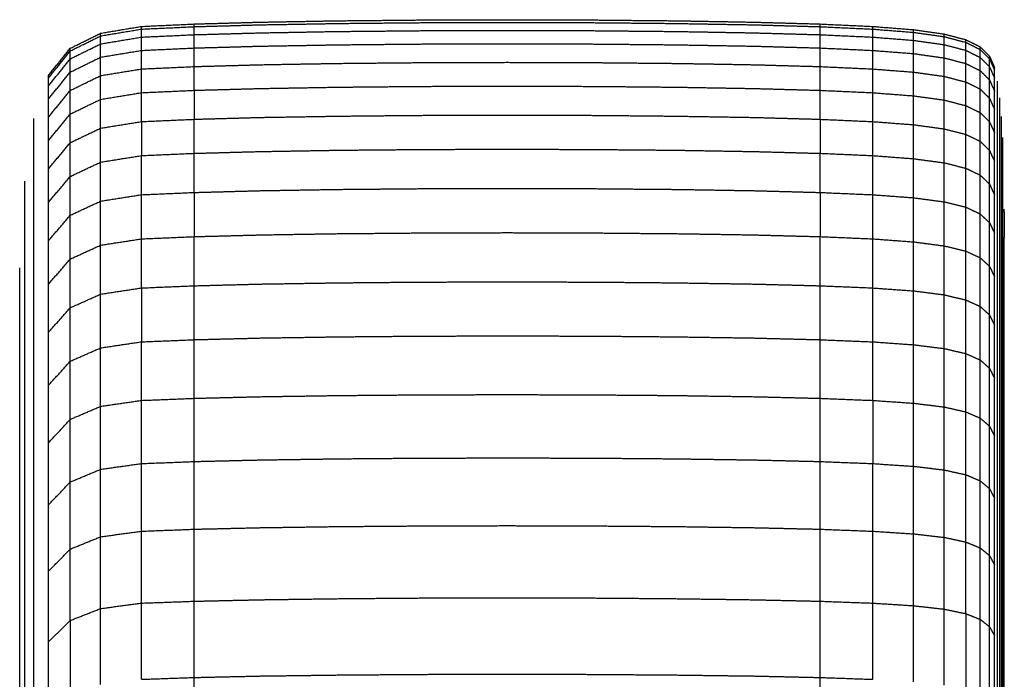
# Model space of a CAD drawing. Header units: millimetres. Extents: x 0 to 20, y 0 to 45.7.
# Tile 77 of 77: x 17.7 to 19.5, y 44.4 to 45.7. Entities that reach past the tile are written whole.
import ezdxf

# ---------------------------------------------------------------- set-up
doc = ezdxf.new("R2010")
doc.units = ezdxf.units.MM
doc.header["$MEASUREMENT"] = 0
doc.layers.add('Make2D$visible$lines', color=7, linetype='Continuous', true_color=0x000000)

msp = doc.modelspace()

# ---------------------------------------------------------------- linework, layer by layer
at = {"layer": 'Make2D$visible$lines'}
for points in [[(17.8967, 45.6435), (17.9465, 45.6458), (17.9963, 45.6481)], [(17.9963, 45.6481), (18.0589, 45.6499), (18.1215, 45.6516)], [(17.9963, 45.643), (17.9963, 45.6455), (17.9963, 45.6481)], [(17.9963, 45.643), (18.0589, 45.6448), (18.1215, 45.6466)], [(18.1215, 45.6516), (18.1938, 45.6529), (18.266, 45.6542)], [(18.1215, 45.6466), (18.1938, 45.6478), (18.266, 45.6491)], [(18.266, 45.6542), (18.3446, 45.6549), (18.4233, 45.6557)], [(18.266, 45.6491), (18.3446, 45.6499), (18.4233, 45.6506)], [(18.4233, 45.6557), (18.5051, 45.656), (18.587, 45.6562)], [(18.4233, 45.6506), (18.5051, 45.6509), (18.587, 45.6511)], [(18.587, 45.6562), (18.6688, 45.656), (18.7507, 45.6557)], [(18.587, 45.6511), (18.6688, 45.6509), (18.7507, 45.6506)], [(18.7507, 45.6557), (18.8293, 45.6549), (18.908, 45.6542)], [(18.7507, 45.6506), (18.8293, 45.6499), (18.908, 45.6491)], [(18.908, 45.6542), (18.9802, 45.6529), (19.0524, 45.6516)], [(18.908, 45.6491), (18.9802, 45.6478), (19.0524, 45.6466)], [(19.0524, 45.6516), (19.115, 45.6499), (19.1777, 45.6481)], [(19.0524, 45.6466), (19.115, 45.6448), (19.1777, 45.643)], [(19.1777, 45.643), (19.1777, 45.6455), (19.1777, 45.6481)], [(19.1777, 45.6481), (19.2274, 45.6458), (19.2772, 45.6435)], [(17.7623, 45.6022), (17.791, 45.6164), (17.8197, 45.6306)], [(17.8197, 45.6306), (17.8582, 45.6371), (17.8967, 45.6435)], [(17.8197, 45.6256), (17.8582, 45.632), (17.8967, 45.6384)], [(17.8197, 45.6256), (17.8197, 45.6281), (17.8197, 45.6306)], [(17.8967, 45.6384), (17.8967, 45.641), (17.8967, 45.6435)], [(17.8967, 45.6384), (17.9465, 45.6407), (17.9963, 45.643)], [(17.8967, 45.6233), (17.8967, 45.6309), (17.8967, 45.6384)], [(17.8967, 45.6233), (17.9465, 45.6256), (17.9963, 45.6279)], [(17.9963, 45.6279), (17.9963, 45.6354), (17.9963, 45.643)], [(17.9963, 45.6279), (18.0589, 45.6296), (18.1215, 45.6314)], [(17.9963, 45.6028), (17.9963, 45.6153), (17.9963, 45.6279)], [(18.1215, 45.6314), (18.1938, 45.6327), (18.266, 45.634)], [(18.266, 45.634), (18.3446, 45.6347), (18.4233, 45.6355)], [(18.4233, 45.6355), (18.5051, 45.6357), (18.587, 45.636)], [(18.587, 45.636), (18.6688, 45.6357), (18.7507, 45.6355)], [(18.7507, 45.6355), (18.8293, 45.6347), (18.908, 45.634)], [(18.908, 45.634), (18.9802, 45.6327), (19.0524, 45.6314)], [(19.0524, 45.6314), (19.115, 45.6296), (19.1777, 45.6279)], [(19.1777, 45.6279), (19.1777, 45.6354), (19.1777, 45.643)], [(19.1777, 45.643), (19.2274, 45.6407), (19.2772, 45.6384)], [(19.1777, 45.6028), (19.1777, 45.6153), (19.1777, 45.6279)], [(19.1777, 45.6279), (19.2274, 45.6256), (19.2772, 45.6233)], [(19.2772, 45.6435), (19.3157, 45.6404), (19.3542, 45.6374)], [(19.2772, 45.6384), (19.2772, 45.641), (19.2772, 45.6435)], [(19.2772, 45.6233), (19.2772, 45.6309), (19.2772, 45.6384)], [(19.2772, 45.6384), (19.3157, 45.6354), (19.3542, 45.6323)], [(19.3542, 45.6374), (19.3829, 45.6333), (19.4117, 45.6292)], [(19.3542, 45.6323), (19.3542, 45.6349), (19.3542, 45.6374)], [(19.3542, 45.6172), (19.3542, 45.6248), (19.3542, 45.6323)], [(19.3542, 45.6323), (19.3829, 45.6283), (19.4117, 45.6242)], [(19.4117, 45.6292), (19.4321, 45.6239), (19.4526, 45.6185)], [(19.4117, 45.6242), (19.4117, 45.6267), (19.4117, 45.6292)], [(17.7623, 45.5972), (17.791, 45.6114), (17.8197, 45.6256)], [(17.7623, 45.5822), (17.791, 45.5964), (17.8197, 45.6105)], [(17.8197, 45.6105), (17.8197, 45.618), (17.8197, 45.6256)], [(17.8197, 45.6105), (17.8582, 45.6169), (17.8967, 45.6233)], [(17.8197, 45.5855), (17.8197, 45.598), (17.8197, 45.6105)], [(17.8967, 45.5982), (17.8967, 45.6108), (17.8967, 45.6233)], [(18.1215, 45.6063), (18.1938, 45.6075), (18.266, 45.6088)], [(18.266, 45.6088), (18.3446, 45.6096), (18.4233, 45.6103)], [(18.4233, 45.6103), (18.5051, 45.6106), (18.587, 45.6108)], [(18.587, 45.6108), (18.6688, 45.6106), (18.7507, 45.6103)], [(18.7507, 45.6103), (18.8293, 45.6096), (18.908, 45.6088)], [(18.908, 45.6088), (18.9802, 45.6075), (19.0524, 45.6063)], [(19.2772, 45.6233), (19.3157, 45.6203), (19.3542, 45.6172)], [(19.2772, 45.5982), (19.2772, 45.6108), (19.2772, 45.6233)], [(19.3542, 45.5922), (19.3542, 45.6047), (19.3542, 45.6172)], [(19.3542, 45.6172), (19.3829, 45.6132), (19.4117, 45.6091)], [(19.4117, 45.6242), (19.4321, 45.6188), (19.4526, 45.6135)], [(19.4117, 45.6091), (19.4117, 45.6167), (19.4117, 45.6242)], [(19.4117, 45.6091), (19.4321, 45.6038), (19.4526, 45.5985)], [(19.4117, 45.5841), (19.4117, 45.5966), (19.4117, 45.6091)], [(19.4526, 45.6185), (19.4664, 45.6117), (19.4801, 45.6048)], [(19.4526, 45.6135), (19.4526, 45.616), (19.4526, 45.6185)], [(19.4526, 45.6135), (19.4664, 45.6066), (19.4801, 45.5997)], [(19.4526, 45.5985), (19.4526, 45.606), (19.4526, 45.6135)], [(17.7213, 45.551), (17.7418, 45.5766), (17.7623, 45.6022)], [(17.7213, 45.546), (17.7418, 45.5716), (17.7623, 45.5972)], [(17.7623, 45.5972), (17.7623, 45.5997), (17.7623, 45.6022)], [(17.7623, 45.5822), (17.7623, 45.5897), (17.7623, 45.5972)], [(17.8197, 45.5855), (17.8582, 45.5918), (17.8967, 45.5982)], [(17.8967, 45.5982), (17.9465, 45.6005), (17.9963, 45.6028)], [(17.8967, 45.5632), (17.8967, 45.5807), (17.8967, 45.5982)], [(17.9963, 45.6028), (18.0589, 45.6045), (18.1215, 45.6063)], [(17.9963, 45.5677), (17.9963, 45.5852), (17.9963, 45.6028)], [(19.0524, 45.6063), (19.115, 45.6045), (19.1777, 45.6028)], [(19.1777, 45.5677), (19.1777, 45.5852), (19.1777, 45.6028)], [(19.1777, 45.6028), (19.2274, 45.6005), (19.2772, 45.5982)], [(19.2772, 45.5632), (19.2772, 45.5807), (19.2772, 45.5982)], [(19.2772, 45.5982), (19.3157, 45.5952), (19.3542, 45.5922)], [(19.3542, 45.5572), (19.3542, 45.5747), (19.3542, 45.5922)], [(19.3542, 45.5922), (19.3829, 45.5881), (19.4117, 45.5841)], [(19.4526, 45.5985), (19.4664, 45.5916), (19.4801, 45.5847)], [(19.4526, 45.5735), (19.4526, 45.586), (19.4526, 45.5985)], [(19.4801, 45.6048), (19.4887, 45.5961), (19.4973, 45.5874)], [(19.4801, 45.5997), (19.4801, 45.6023), (19.4801, 45.6048)], [(19.4801, 45.5847), (19.4801, 45.5922), (19.4801, 45.5997)], [(19.4801, 45.5997), (19.4887, 45.5911), (19.4973, 45.5824)], [(17.7213, 45.5312), (17.7418, 45.5567), (17.7623, 45.5822)], [(17.7623, 45.5573), (17.791, 45.5714), (17.8197, 45.5855)], [(17.7623, 45.5573), (17.7623, 45.5698), (17.7623, 45.5822)], [(17.8197, 45.5506), (17.8197, 45.568), (17.8197, 45.5855)], [(18.1215, 45.5712), (18.1938, 45.5725), (18.266, 45.5737)], [(18.266, 45.5737), (18.3446, 45.5745), (18.4233, 45.5752)], [(18.4233, 45.5752), (18.5051, 45.5755), (18.587, 45.5757)], [(18.587, 45.5757), (18.6688, 45.5755), (18.7507, 45.5752)], [(18.7507, 45.5752), (18.8293, 45.5745), (18.908, 45.5737)], [(18.908, 45.5737), (18.9802, 45.5725), (19.0524, 45.5712)], [(19.4117, 45.5841), (19.4321, 45.5788), (19.4526, 45.5735)], [(19.4117, 45.5492), (19.4117, 45.5666), (19.4117, 45.5841)], [(19.4526, 45.5735), (19.4664, 45.5666), (19.4801, 45.5598)], [(19.4526, 45.5386), (19.4526, 45.5561), (19.4526, 45.5735)], [(19.4801, 45.5847), (19.4887, 45.5761), (19.4973, 45.5674)], [(19.4801, 45.5598), (19.4801, 45.5723), (19.4801, 45.5847)], [(19.4973, 45.5874), (19.5022, 45.5767), (19.5071, 45.566)], [(19.4973, 45.5824), (19.4973, 45.5849), (19.4973, 45.5874)], [(19.4973, 45.5824), (19.5022, 45.5717), (19.5071, 45.561)], [(19.4973, 45.5674), (19.4973, 45.5749), (19.4973, 45.5824)], [(17.7213, 45.5065), (17.7418, 45.5319), (17.7623, 45.5573)], [(17.7623, 45.5226), (17.7623, 45.5399), (17.7623, 45.5573)], [(17.8197, 45.5506), (17.8582, 45.5569), (17.8967, 45.5632)], [(17.8967, 45.5632), (17.9465, 45.5655), (17.9963, 45.5677)], [(17.8967, 45.5184), (17.8967, 45.5408), (17.8967, 45.5632)], [(17.9963, 45.5677), (18.0589, 45.5695), (18.1215, 45.5712)], [(17.9963, 45.5229), (17.9963, 45.5453), (17.9963, 45.5677)], [(19.0524, 45.5712), (19.115, 45.5695), (19.1777, 45.5677)], [(19.1777, 45.5229), (19.1777, 45.5453), (19.1777, 45.5677)], [(19.1777, 45.5677), (19.2274, 45.5655), (19.2772, 45.5632)], [(19.2772, 45.5632), (19.3157, 45.5602), (19.3542, 45.5572)], [(19.2772, 45.5184), (19.2772, 45.5408), (19.2772, 45.5632)], [(19.3542, 45.5572), (19.3829, 45.5532), (19.4117, 45.5492)], [(19.3542, 45.5124), (19.3542, 45.5348), (19.3542, 45.5572)], [(19.4801, 45.5251), (19.4801, 45.5424), (19.4801, 45.5598)], [(19.4801, 45.5598), (19.4887, 45.5512), (19.4973, 45.5426)], [(19.4973, 45.5674), (19.5022, 45.5568), (19.5071, 45.5461)], [(19.4973, 45.5426), (19.4973, 45.555), (19.4973, 45.5674)], [(19.5071, 45.561), (19.5071, 45.5635), (19.5071, 45.566)], [(19.5071, 45.5461), (19.5071, 45.5535), (19.5071, 45.561)], [(17.7213, 45.546), (17.7213, 45.5485), (17.7213, 45.551)], [(17.7213, 45.5312), (17.7213, 45.5386), (17.7213, 45.546)], [(17.7623, 45.5226), (17.791, 45.5366), (17.8197, 45.5506)], [(17.8197, 45.5058), (17.8197, 45.5282), (17.8197, 45.5506)], [(19.4117, 45.5492), (19.4321, 45.5439), (19.4526, 45.5386)], [(19.4117, 45.5045), (19.4117, 45.5268), (19.4117, 45.5492)], [(19.4526, 45.5386), (19.4664, 45.5319), (19.4801, 45.5251)], [(19.4526, 45.494), (19.4526, 45.5163), (19.4526, 45.5386)], [(19.4973, 45.508), (19.4973, 45.5253), (19.4973, 45.5426)], [(19.4973, 45.5426), (19.5022, 45.532), (19.5071, 45.5213)], [(19.5071, 45.5213), (19.5071, 45.5337), (19.5071, 45.5461)], [(19.5126, 45.5349), (19.5126, 45.5374), (19.5126, 45.5399)], [(19.5126, 45.5201), (19.5126, 45.5275), (19.5126, 45.5349)], [(17.7213, 45.5065), (17.7213, 45.5188), (17.7213, 45.5312)], [(17.7213, 45.4721), (17.7418, 45.4974), (17.7623, 45.5226)], [(17.7623, 45.4781), (17.7623, 45.5003), (17.7623, 45.5226)], [(17.8197, 45.5058), (17.8582, 45.5121), (17.8967, 45.5184)], [(17.8967, 45.5184), (17.9465, 45.5206), (17.9963, 45.5229)], [(17.8967, 45.4638), (17.8967, 45.4911), (17.8967, 45.5184)], [(17.9963, 45.5229), (18.0589, 45.5246), (18.1215, 45.5263)], [(17.9963, 45.5229), (17.9963, 45.4956), (17.9963, 45.4682)], [(18.1215, 45.5263), (18.1938, 45.5276), (18.266, 45.5288)], [(18.266, 45.5288), (18.3446, 45.5296), (18.4233, 45.5303)], [(18.4233, 45.5303), (18.5051, 45.5306), (18.587, 45.5308)], [(18.587, 45.5308), (18.6688, 45.5306), (18.7507, 45.5303)], [(18.7507, 45.5303), (18.8293, 45.5296), (18.908, 45.5288)], [(18.908, 45.5288), (18.9802, 45.5276), (19.0524, 45.5263)], [(19.0524, 45.5263), (19.115, 45.5246), (19.1777, 45.5229)], [(19.1777, 45.4682), (19.1777, 45.4956), (19.1777, 45.5229)], [(19.1777, 45.5229), (19.2274, 45.5206), (19.2772, 45.5184)], [(19.2772, 45.4638), (19.2772, 45.4911), (19.2772, 45.5184)], [(19.2772, 45.5184), (19.3157, 45.5154), (19.3542, 45.5124)], [(19.4801, 45.5251), (19.4887, 45.5165), (19.4973, 45.508)], [(19.4801, 45.4806), (19.4801, 45.5028), (19.4801, 45.5251)], [(19.5071, 45.4869), (19.5071, 45.5041), (19.5071, 45.5213)], [(19.5126, 45.4955), (19.5126, 45.5078), (19.5126, 45.5201)], [(17.7213, 45.4721), (17.7213, 45.4893), (17.7213, 45.5065)], [(17.7623, 45.4781), (17.791, 45.492), (17.8197, 45.5058)], [(17.8197, 45.4514), (17.8197, 45.4786), (17.8197, 45.5058)], [(19.3542, 45.5124), (19.3829, 45.5085), (19.4117, 45.5045)], [(19.3542, 45.4579), (19.3542, 45.4852), (19.3542, 45.5124)], [(19.4117, 45.5045), (19.4321, 45.4992), (19.4526, 45.494)], [(19.4117, 45.45), (19.4117, 45.4773), (19.4117, 45.5045)], [(19.4973, 45.508), (19.5022, 45.4974), (19.5071, 45.4869)], [(19.4973, 45.4636), (19.4973, 45.4858), (19.4973, 45.508)], [(19.5169, 45.5038), (19.5169, 45.5063), (19.5169, 45.5087)], [(19.5169, 45.4891), (19.5169, 45.4964), (19.5169, 45.5038)], [(19.4526, 45.4397), (19.4526, 45.4669), (19.4526, 45.494)], [(19.4526, 45.494), (19.4664, 45.4873), (19.4801, 45.4806)], [(19.4801, 45.4264), (19.4801, 45.4535), (19.4801, 45.4806)], [(19.4801, 45.4806), (19.4887, 45.4721), (19.4973, 45.4636)], [(19.5071, 45.4427), (19.5071, 45.4648), (19.5071, 45.4869)], [(19.5126, 45.4612), (19.5126, 45.4784), (19.5126, 45.4955)], [(19.5169, 45.4646), (19.5169, 45.4768), (19.5169, 45.4891)], [(17.6938, 45.4648), (17.6938, 45.4672), (17.6938, 45.4697)], [(17.6938, 45.4502), (17.6938, 45.4575), (17.6938, 45.4648)], [(17.7213, 45.4281), (17.7418, 45.4531), (17.7623, 45.4781)], [(17.7213, 45.4281), (17.7213, 45.4501), (17.7213, 45.4721)], [(17.7623, 45.424), (17.7623, 45.451), (17.7623, 45.4781)], [(17.8197, 45.4514), (17.8582, 45.4576), (17.8967, 45.4638)], [(17.8967, 45.4638), (17.9465, 45.466), (17.9963, 45.4682)], [(17.8967, 45.4638), (17.8967, 45.4317), (17.8967, 45.3996)], [(17.9963, 45.4682), (18.0589, 45.47), (18.1215, 45.4717)], [(17.9963, 45.4039), (17.9963, 45.4361), (17.9963, 45.4682)], [(18.1215, 45.4717), (18.1938, 45.4729), (18.266, 45.4741)], [(18.266, 45.4741), (18.3446, 45.4749), (18.4233, 45.4756)], [(18.4233, 45.4756), (18.5051, 45.4759), (18.587, 45.4761)], [(18.587, 45.4761), (18.6688, 45.4759), (18.7507, 45.4756)], [(18.7507, 45.4756), (18.8293, 45.4749), (18.908, 45.4741)], [(18.908, 45.4741), (18.9802, 45.4729), (19.0524, 45.4717)], [(19.0524, 45.4717), (19.115, 45.47), (19.1777, 45.4682)], [(19.1777, 45.4682), (19.1777, 45.4361), (19.1777, 45.4039)], [(19.1777, 45.4682), (19.2274, 45.466), (19.2772, 45.4638)], [(19.2772, 45.4638), (19.3157, 45.4609), (19.3542, 45.4579)], [(19.2772, 45.3996), (19.2772, 45.4317), (19.2772, 45.4638)], [(19.4973, 45.4636), (19.5022, 45.4532), (19.5071, 45.4427)], [(19.4973, 45.4096), (19.4973, 45.4366), (19.4973, 45.4636)], [(19.5126, 45.4173), (19.5126, 45.4392), (19.5126, 45.4612)], [(19.5169, 45.4305), (19.5169, 45.4475), (19.5169, 45.4646)], [(19.5201, 45.4682), (19.5201, 45.4706), (19.5201, 45.4731)], [(19.5201, 45.4535), (19.5201, 45.4608), (19.5201, 45.4682)], [(17.6938, 45.4259), (17.6938, 45.438), (17.6938, 45.4502)], [(17.7623, 45.424), (17.791, 45.4377), (17.8197, 45.4514)], [(17.8197, 45.3873), (17.8197, 45.4194), (17.8197, 45.4514)], [(19.3542, 45.3937), (19.3542, 45.4258), (19.3542, 45.4579)], [(19.3542, 45.4579), (19.3829, 45.454), (19.4117, 45.45)], [(19.4117, 45.45), (19.4321, 45.4449), (19.4526, 45.4397)], [(19.4117, 45.386), (19.4117, 45.418), (19.4117, 45.45)], [(19.5071, 45.3889), (19.5071, 45.4158), (19.5071, 45.4427)], [(19.5201, 45.4292), (19.5201, 45.4414), (19.5201, 45.4535)], [(17.6938, 45.3921), (17.6938, 45.409), (17.6938, 45.4259)], [(17.7213, 45.3745), (17.7213, 45.4013), (17.7213, 45.4281)], [(17.7213, 45.3745), (17.7418, 45.3992), (17.7623, 45.424)], [(17.7623, 45.3602), (17.7623, 45.3921), (17.7623, 45.424)], [(19.4526, 45.3758), (19.4526, 45.4077), (19.4526, 45.4397)], [(19.4526, 45.4397), (19.4664, 45.4331), (19.4801, 45.4264)], [(19.4801, 45.4264), (19.4887, 45.418), (19.4973, 45.4096)], [(19.4801, 45.3626), (19.4801, 45.3945), (19.4801, 45.4264)], [(19.5169, 45.3868), (19.5169, 45.4086), (19.5169, 45.4305)], [(19.5201, 45.3954), (19.5201, 45.4123), (19.5201, 45.4292)], [(19.5224, 45.4287), (19.5224, 45.4311), (19.5224, 45.4336)], [(19.5224, 45.4142), (19.5224, 45.4214), (19.5224, 45.4287)], [(17.9963, 45.4039), (18.0589, 45.4056), (18.1215, 45.4073)], [(18.1215, 45.4073), (18.1938, 45.4085), (18.266, 45.4098)], [(18.266, 45.4098), (18.3446, 45.4105), (18.4233, 45.4112)], [(18.4233, 45.4112), (18.5051, 45.4115), (18.587, 45.4117)], [(18.587, 45.4117), (18.6688, 45.4115), (18.7507, 45.4112)], [(18.7507, 45.4112), (18.8293, 45.4105), (18.908, 45.4098)], [(18.908, 45.4098), (18.9802, 45.4085), (19.0524, 45.4073)], [(19.0524, 45.4073), (19.115, 45.4056), (19.1777, 45.4039)], [(19.4973, 45.3461), (19.4973, 45.3779), (19.4973, 45.4096)], [(19.4973, 45.4096), (19.5022, 45.3993), (19.5071, 45.3889)], [(19.5126, 45.3637), (19.5126, 45.3905), (19.5126, 45.4173)], [(19.5224, 45.3901), (19.5224, 45.4021), (19.5224, 45.4142)], [(17.6938, 45.3487), (17.6938, 45.3704), (17.6938, 45.392)], [(17.7623, 45.3602), (17.791, 45.3738), (17.8197, 45.3873)], [(17.8197, 45.3873), (17.8582, 45.3934), (17.8967, 45.3996)], [(17.8197, 45.3136), (17.8197, 45.3505), (17.8197, 45.3873)], [(17.8967, 45.3996), (17.9465, 45.4018), (17.9963, 45.4039)], [(17.8967, 45.3257), (17.8967, 45.3626), (17.8967, 45.3996)], [(17.9963, 45.33), (17.9963, 45.367), (17.9963, 45.4039)], [(19.1777, 45.33), (19.1777, 45.367), (19.1777, 45.4039)], [(19.1777, 45.4039), (19.2274, 45.4018), (19.2772, 45.3996)], [(19.2772, 45.3257), (19.2772, 45.3627), (19.2772, 45.3996)], [(19.2772, 45.3996), (19.3157, 45.3967), (19.3542, 45.3937)], [(19.3542, 45.32), (19.3542, 45.3569), (19.3542, 45.3937)], [(19.3542, 45.3937), (19.3829, 45.3899), (19.4117, 45.386)], [(19.4117, 45.386), (19.4321, 45.3809), (19.4526, 45.3758)], [(19.4117, 45.3123), (19.4117, 45.3492), (19.4117, 45.386)], [(19.5071, 45.3256), (19.5071, 45.3573), (19.5071, 45.3889)], [(19.5169, 45.3336), (19.5169, 45.3602), (19.5169, 45.3868)], [(19.5201, 45.352), (19.5201, 45.3737), (19.5201, 45.3954)], [(19.5224, 45.3565), (19.5224, 45.3733), (19.5224, 45.3901)], [(17.7213, 45.3114), (17.7213, 45.3429), (17.7213, 45.3745)], [(19.4526, 45.3023), (19.4526, 45.339), (19.4526, 45.3758)], [(19.4526, 45.3758), (19.4664, 45.3692), (19.4801, 45.3626)], [(17.6767, 45.3462), (17.6767, 45.3486), (17.6767, 45.351)], [(17.6938, 45.2959), (17.6938, 45.3223), (17.6938, 45.3487)], [(17.7213, 45.3114), (17.7418, 45.3358), (17.7623, 45.3602)], [(17.7623, 45.2869), (17.7623, 45.3236), (17.7623, 45.3602)], [(19.4801, 45.2893), (19.4801, 45.326), (19.4801, 45.3626)], [(19.4801, 45.3626), (19.4887, 45.3544), (19.4973, 45.3461)], [(19.5126, 45.3008), (19.5126, 45.3323), (19.5126, 45.3637)], [(19.5201, 45.2992), (19.5201, 45.3256), (19.5201, 45.352)], [(19.5224, 45.3134), (19.5224, 45.335), (19.5224, 45.3565)], [(17.6767, 45.332), (17.6767, 45.3391), (17.6767, 45.3462)], [(17.6767, 45.3082), (17.6767, 45.3201), (17.6767, 45.332)], [(17.8967, 45.3257), (17.9465, 45.3279), (17.9963, 45.33)], [(17.9963, 45.33), (18.0589, 45.3317), (18.1215, 45.3334)], [(17.9963, 45.33), (17.9963, 45.2883), (17.9963, 45.2466)], [(18.1215, 45.3334), (18.1938, 45.3346), (18.266, 45.3358)], [(18.266, 45.3358), (18.3446, 45.3365), (18.4233, 45.3372)], [(18.4233, 45.3372), (18.5051, 45.3374), (18.587, 45.3377)], [(18.587, 45.3377), (18.6688, 45.3374), (18.7507, 45.3372)], [(18.7507, 45.3372), (18.8293, 45.3365), (18.908, 45.3358)], [(18.908, 45.3358), (18.9802, 45.3346), (19.0524, 45.3334)], [(19.0524, 45.3334), (19.115, 45.3317), (19.1777, 45.33)], [(19.1777, 45.33), (19.1777, 45.2883), (19.1777, 45.2466)], [(19.1777, 45.33), (19.2274, 45.3279), (19.2772, 45.3257)], [(19.4973, 45.3461), (19.5022, 45.3358), (19.5071, 45.3256)], [(19.4973, 45.273), (19.4973, 45.3095), (19.4973, 45.3461)], [(19.5169, 45.271), (19.5169, 45.3023), (19.5169, 45.3336)], [(17.7623, 45.2869), (17.791, 45.3003), (17.8197, 45.3136)], [(17.8197, 45.3136), (17.8582, 45.3197), (17.8967, 45.3257)], [(17.8197, 45.2305), (17.8197, 45.2721), (17.8197, 45.3136)], [(17.8967, 45.2424), (17.8967, 45.284), (17.8967, 45.3257)], [(19.2772, 45.2424), (19.2772, 45.284), (19.2772, 45.3257)], [(19.2772, 45.3257), (19.3157, 45.3229), (19.3542, 45.32)], [(19.3542, 45.2367), (19.3542, 45.2784), (19.3542, 45.32)], [(19.3542, 45.32), (19.3829, 45.3162), (19.4117, 45.3123)], [(19.4117, 45.3123), (19.4321, 45.3073), (19.4526, 45.3023)], [(19.4117, 45.2292), (19.4117, 45.2708), (19.4117, 45.3123)], [(19.5071, 45.2529), (19.5071, 45.2892), (19.5071, 45.3256)], [(19.5224, 45.261), (19.5224, 45.2872), (19.5224, 45.3134)], [(17.6767, 45.2752), (17.6767, 45.2917), (17.6767, 45.3082)], [(17.6938, 45.2338), (17.6938, 45.2649), (17.6938, 45.2959)], [(17.7213, 45.2388), (17.7213, 45.2751), (17.7213, 45.3114)], [(19.4526, 45.2193), (19.4526, 45.2608), (19.4526, 45.3023)], [(19.4526, 45.3023), (19.4664, 45.2958), (19.4801, 45.2893)], [(19.5126, 45.2284), (19.5126, 45.2646), (19.5126, 45.3008)], [(19.5201, 45.237), (19.5201, 45.2681), (19.5201, 45.2992)], [(19.5253, 45.2937), (19.5253, 45.296), (19.5253, 45.2984)], [(19.5253, 45.2937), (19.5254, 45.2695), (19.5254, 45.2453)], [(17.6767, 45.2329), (17.6767, 45.254), (17.6767, 45.2752)], [(17.7213, 45.2388), (17.7418, 45.2629), (17.7623, 45.2869)], [(17.7623, 45.2042), (17.7623, 45.2456), (17.7623, 45.2869)], [(19.4801, 45.2066), (19.4801, 45.248), (19.4801, 45.2893)], [(19.4801, 45.2893), (19.4887, 45.2812), (19.4973, 45.273)], [(19.4973, 45.1905), (19.4973, 45.2318), (19.4973, 45.273)], [(19.4973, 45.273), (19.5022, 45.2629), (19.5071, 45.2529)], [(19.5169, 45.1991), (19.5169, 45.2351), (19.5169, 45.271)], [(19.5224, 45.1993), (19.5224, 45.2302), (19.5224, 45.261)], [(17.7213, 45.1569), (17.7213, 45.1979), (17.7213, 45.2388)], [(17.8197, 45.2305), (17.8582, 45.2364), (17.8967, 45.2424)], [(17.8967, 45.2424), (17.9465, 45.2445), (17.9963, 45.2466)], [(17.8967, 45.1497), (17.8967, 45.196), (17.8967, 45.2424)], [(17.9963, 45.2466), (18.0589, 45.2482), (18.1215, 45.2499)], [(17.9963, 45.1538), (17.9963, 45.2002), (17.9963, 45.2466)], [(18.1215, 45.2499), (18.1938, 45.2511), (18.266, 45.2522)], [(18.266, 45.2522), (18.3446, 45.2529), (18.4233, 45.2536)], [(18.4233, 45.2536), (18.5051, 45.2539), (18.587, 45.2541)], [(18.587, 45.2541), (18.6688, 45.2539), (18.7507, 45.2536)], [(18.7507, 45.2536), (18.8293, 45.2529), (18.908, 45.2522)], [(18.908, 45.2522), (18.9802, 45.2511), (19.0524, 45.2499)], [(19.0524, 45.2499), (19.115, 45.2482), (19.1777, 45.2466)], [(19.1777, 45.1538), (19.1777, 45.2002), (19.1777, 45.2466)], [(19.1777, 45.2466), (19.2274, 45.2445), (19.2772, 45.2424)], [(19.2772, 45.1497), (19.2772, 45.196), (19.2772, 45.2424)], [(19.2772, 45.2424), (19.3157, 45.2395), (19.3542, 45.2367)], [(19.5071, 45.1707), (19.5071, 45.2118), (19.5071, 45.2529)], [(19.5201, 45.1656), (19.5201, 45.2013), (19.5201, 45.237)], [(19.5254, 45.2313), (19.5254, 45.2383), (19.5254, 45.2453)], [(17.6767, 45.1813), (17.6767, 45.2071), (17.6767, 45.2329)], [(17.6938, 45.1624), (17.6938, 45.1981), (17.6938, 45.2338)], [(17.7623, 45.2042), (17.791, 45.2174), (17.8197, 45.2305)], [(17.8197, 45.138), (17.8197, 45.1843), (17.8197, 45.2305)], [(19.3542, 45.1442), (19.3542, 45.1904), (19.3542, 45.2367)], [(19.3542, 45.2367), (19.3829, 45.233), (19.4117, 45.2292)], [(19.4117, 45.2292), (19.4321, 45.2242), (19.4526, 45.2193)], [(19.4117, 45.1368), (19.4117, 45.183), (19.4117, 45.2292)], [(19.4526, 45.2193), (19.4664, 45.2129), (19.4801, 45.2066)], [(19.4526, 45.1271), (19.4526, 45.1732), (19.4526, 45.2193)], [(19.5126, 45.1466), (19.5126, 45.1875), (19.5126, 45.2284)], [(19.5254, 45.208), (19.5254, 45.2197), (19.5254, 45.2313)], [(17.7213, 45.1569), (17.7418, 45.1806), (17.7623, 45.2042)], [(17.7623, 45.1123), (17.7623, 45.1583), (17.7623, 45.2042)], [(19.4801, 45.1146), (19.4801, 45.1606), (19.4801, 45.2066)], [(19.4801, 45.2066), (19.4887, 45.1986), (19.4973, 45.1905)], [(19.5254, 45.1757), (19.5254, 45.1918), (19.5254, 45.208)], [(17.6669, 45.1831), (17.6669, 45.1854), (17.6669, 45.1877)], [(17.6669, 45.1693), (17.6669, 45.1762), (17.6669, 45.1831)], [(17.6767, 45.1206), (17.6767, 45.151), (17.6767, 45.1813)], [(19.4973, 45.1905), (19.5022, 45.1806), (19.5071, 45.1707)], [(19.4973, 45.0989), (19.4973, 45.1447), (19.4973, 45.1905)], [(19.5169, 45.1178), (19.5169, 45.1585), (19.5169, 45.1991)], [(19.5224, 45.1284), (19.5224, 45.1639), (19.5224, 45.1993)], [(17.6669, 45.1464), (17.6669, 45.1578), (17.6669, 45.1693)], [(19.5071, 45.0794), (19.5071, 45.1251), (19.5071, 45.1707)], [(19.5201, 45.0849), (19.5201, 45.1252), (19.5201, 45.1656)], [(19.5254, 45.1342), (19.5254, 45.1549), (19.5254, 45.1757)], [(17.6669, 45.1144), (17.6669, 45.1304), (17.6669, 45.1464)], [(17.6938, 45.0818), (17.6938, 45.1221), (17.6938, 45.1624)], [(17.7213, 45.0659), (17.7213, 45.1114), (17.7213, 45.1569)], [(17.8197, 45.138), (17.8582, 45.1439), (17.8967, 45.1497)], [(17.8967, 45.1497), (17.9465, 45.1518), (17.9963, 45.1538)], [(17.8967, 45.1497), (17.8967, 45.0988), (17.8967, 45.048)], [(17.9963, 45.1538), (18.0589, 45.1555), (18.1215, 45.1571)], [(17.9963, 45.052), (17.9963, 45.1029), (17.9963, 45.1538)], [(18.1215, 45.1571), (18.1938, 45.1582), (18.266, 45.1594)], [(18.266, 45.1594), (18.3446, 45.1601), (18.4233, 45.1608)], [(18.4233, 45.1608), (18.5051, 45.161), (18.587, 45.1612)], [(18.587, 45.1612), (18.6688, 45.161), (18.7507, 45.1608)], [(18.7507, 45.1608), (18.8293, 45.1601), (18.908, 45.1594)], [(18.908, 45.1594), (18.9802, 45.1582), (19.0524, 45.1571)], [(19.0524, 45.1571), (19.115, 45.1555), (19.1777, 45.1538)], [(19.1777, 45.052), (19.1777, 45.1029), (19.1777, 45.1538)], [(19.1777, 45.1538), (19.2274, 45.1518), (19.2772, 45.1497)], [(19.2772, 45.1497), (19.3157, 45.1469), (19.3542, 45.1442)], [(19.2772, 45.048), (19.2772, 45.0988), (19.2772, 45.1497)], [(19.3542, 45.0425), (19.3542, 45.0934), (19.3542, 45.1442)], [(19.3542, 45.1442), (19.3829, 45.1405), (19.4117, 45.1368)], [(19.5126, 45.0558), (19.5126, 45.1012), (19.5126, 45.1466)], [(17.7623, 45.1123), (17.791, 45.1252), (17.8197, 45.138)], [(17.8197, 45.0365), (17.8197, 45.0873), (17.8197, 45.138)], [(19.4117, 45.1368), (19.4321, 45.1319), (19.4526, 45.1271)], [(19.4117, 45.0353), (19.4117, 45.086), (19.4117, 45.1368)], [(19.4526, 45.1271), (19.4664, 45.1208), (19.4801, 45.1146)], [(19.4526, 45.0258), (19.4526, 45.0764), (19.4526, 45.1271)], [(19.5224, 45.0484), (19.5224, 45.0884), (19.5224, 45.1284)], [(19.5254, 45.0837), (19.5254, 45.1089), (19.5254, 45.1342)], [(17.6669, 45.0734), (17.6669, 45.0939), (17.6669, 45.1144)], [(17.6767, 45.0509), (17.6767, 45.0858), (17.6767, 45.1206)], [(17.7213, 45.0659), (17.7418, 45.0891), (17.7623, 45.1123)], [(17.7623, 45.0113), (17.7623, 45.0618), (17.7623, 45.1123)], [(19.4801, 45.1146), (19.4887, 45.1067), (19.4973, 45.0989)], [(19.4801, 45.0136), (19.4801, 45.0641), (19.4801, 45.1146)], [(19.5169, 45.0275), (19.5169, 45.0727), (19.5169, 45.1178)], [(19.4973, 45.0989), (19.5022, 45.0891), (19.5071, 45.0794)], [(19.4973, 44.9982), (19.4973, 45.0485), (19.4973, 45.0989)], [(17.6669, 45.0236), (17.6669, 45.0485), (17.6669, 45.0734)], [(17.6938, 44.9922), (17.6938, 45.037), (17.6938, 45.0818)], [(19.5071, 44.9792), (19.5071, 45.0293), (19.5071, 45.0794)], [(19.5201, 44.9952), (19.5201, 45.0401), (19.5201, 45.0849)], [(19.5254, 45.0242), (19.5254, 45.054), (19.5254, 45.0837)], [(17.7213, 44.9659), (17.7213, 45.0159), (17.7213, 45.0659)], [(17.8967, 45.048), (17.9465, 45.05), (17.9963, 45.052)], [(17.9963, 45.052), (18.0589, 45.0536), (18.1215, 45.0552)], [(17.9963, 44.9413), (17.9963, 44.9967), (17.9963, 45.052)], [(18.1215, 45.0552), (18.1938, 45.0563), (18.266, 45.0574)], [(18.266, 45.0574), (18.3446, 45.0581), (18.4233, 45.0588)], [(18.4233, 45.0588), (18.5051, 45.059), (18.587, 45.0592)], [(18.587, 45.0592), (18.6688, 45.059), (18.7507, 45.0588)], [(18.7507, 45.0588), (18.8293, 45.0581), (18.908, 45.0574)], [(18.908, 45.0574), (18.9802, 45.0563), (19.0524, 45.0552)], [(19.0524, 45.0552), (19.115, 45.0536), (19.1777, 45.052)], [(19.1777, 44.9413), (19.1777, 44.9967), (19.1777, 45.052)], [(19.1777, 45.052), (19.2274, 45.05), (19.2772, 45.048)], [(19.5126, 44.9561), (19.5126, 45.0059), (19.5126, 45.0558)], [(17.6767, 44.9721), (17.6767, 45.0115), (17.6767, 45.0509)], [(17.7623, 45.0113), (17.791, 45.0239), (17.8197, 45.0365)], [(17.8197, 45.0365), (17.8582, 45.0423), (17.8967, 45.048)], [(17.8197, 44.9262), (17.8197, 44.9814), (17.8197, 45.0365)], [(17.8967, 44.9374), (17.8967, 44.9927), (17.8967, 45.048)], [(19.2772, 44.9374), (19.2772, 44.9927), (19.2772, 45.048)], [(19.2772, 45.048), (19.3157, 45.0452), (19.3542, 45.0425)], [(19.3542, 44.9321), (19.3542, 44.9873), (19.3542, 45.0425)], [(19.3542, 45.0425), (19.3829, 45.0389), (19.4117, 45.0353)], [(19.4117, 45.0353), (19.4321, 45.0306), (19.4526, 45.0258)], [(19.4117, 44.925), (19.4117, 44.9802), (19.4117, 45.0353)], [(19.5224, 44.9594), (19.5224, 45.0039), (19.5224, 45.0484)], [(17.6669, 44.9649), (17.6669, 44.9942), (17.6669, 45.0236)], [(19.4526, 45.0258), (19.4664, 45.0197), (19.4801, 45.0136)], [(19.4526, 44.9157), (19.4526, 44.9708), (19.4526, 45.0258)], [(19.5169, 44.9284), (19.5169, 44.978), (19.5169, 45.0275)], [(19.5254, 44.9559), (19.5254, 44.9901), (19.5254, 45.0242)], [(17.7213, 44.9659), (17.7418, 44.9886), (17.7623, 45.0113)], [(17.7623, 44.9016), (17.7623, 44.9565), (17.7623, 45.0113)], [(19.4801, 44.9038), (19.4801, 44.9587), (19.4801, 45.0136)], [(19.4801, 45.0136), (19.4887, 45.0059), (19.4973, 44.9982)], [(19.4973, 44.8888), (19.4973, 44.9435), (19.4973, 44.9982)], [(19.4973, 44.9982), (19.5022, 44.9887), (19.5071, 44.9792)], [(17.6938, 44.8938), (17.6938, 44.943), (17.6938, 44.9922)], [(19.5071, 44.8702), (19.5071, 44.9247), (19.5071, 44.9792)], [(19.5201, 44.8968), (19.5201, 44.946), (19.5201, 44.9952)], [(17.6669, 44.8974), (17.6669, 44.9312), (17.6669, 44.9649)], [(17.6767, 44.8846), (17.6767, 44.9284), (17.6767, 44.9721)], [(17.7213, 44.8572), (17.7213, 44.9116), (17.7213, 44.9659)], [(19.5224, 44.8617), (19.5224, 44.9106), (19.5224, 44.9594)], [(17.8967, 44.9374), (17.9465, 44.9393), (17.9963, 44.9413)], [(17.9963, 44.9413), (18.0589, 44.9429), (18.1215, 44.9444)], [(17.9963, 44.822), (17.9963, 44.8816), (17.9963, 44.9413)], [(18.1215, 44.9444), (18.1938, 44.9455), (18.266, 44.9466)], [(18.266, 44.9466), (18.3446, 44.9473), (18.4233, 44.9479)], [(18.4233, 44.9479), (18.5051, 44.9481), (18.587, 44.9484)], [(18.587, 44.9484), (18.6688, 44.9481), (18.7507, 44.9479)], [(18.7507, 44.9479), (18.8293, 44.9473), (18.908, 44.9466)], [(18.908, 44.9466), (18.9802, 44.9455), (19.0524, 44.9444)], [(19.0524, 44.9444), (19.115, 44.9429), (19.1777, 44.9413)], [(19.1777, 44.822), (19.1777, 44.8816), (19.1777, 44.9413)], [(19.1777, 44.9413), (19.2274, 44.9393), (19.2772, 44.9374)], [(19.5126, 44.8476), (19.5126, 44.9018), (19.5126, 44.9561)], [(19.5254, 44.8788), (19.5254, 44.9173), (19.5254, 44.9559)], [(17.7623, 44.9016), (17.791, 44.9139), (17.8197, 44.9262)], [(17.8197, 44.9262), (17.8582, 44.9318), (17.8967, 44.9374)], [(17.8197, 44.8073), (17.8197, 44.8667), (17.8197, 44.9262)], [(17.8967, 44.8181), (17.8967, 44.8777), (17.8967, 44.9374)], [(19.2772, 44.9374), (19.3157, 44.9347), (19.3542, 44.9321)], [(19.2772, 44.9374), (19.2772, 44.8777), (19.2772, 44.8181)], [(19.3542, 44.9321), (19.3829, 44.9285), (19.4117, 44.925)], [(19.3542, 44.813), (19.3542, 44.8725), (19.3542, 44.9321)], [(19.4117, 44.925), (19.4321, 44.9204), (19.4526, 44.9157)], [(19.4117, 44.8061), (19.4117, 44.8655), (19.4117, 44.925)], [(19.5169, 44.8206), (19.5169, 44.8745), (19.5169, 44.9284)], [(19.4526, 44.9157), (19.4664, 44.9098), (19.4801, 44.9038)], [(19.4526, 44.7971), (19.4526, 44.8564), (19.4526, 44.9157)], [(19.4801, 44.9038), (19.4887, 44.8963), (19.4973, 44.8888)], [(19.4801, 44.7854), (19.4801, 44.8446), (19.4801, 44.9038)], [(17.6669, 44.8213), (17.6669, 44.8594), (17.6669, 44.8974)], [(17.6767, 44.7885), (17.6767, 44.8366), (17.6767, 44.8846)], [(17.6938, 44.7868), (17.6938, 44.8403), (17.6938, 44.8938)], [(17.7213, 44.8572), (17.7418, 44.8794), (17.7623, 44.9016)], [(17.7623, 44.7833), (17.7623, 44.8425), (17.7623, 44.9016)], [(19.4973, 44.8888), (19.5022, 44.8795), (19.5071, 44.8702)], [(19.4973, 44.7708), (19.4973, 44.8298), (19.4973, 44.8888)], [(19.5201, 44.7897), (19.5201, 44.8433), (19.5201, 44.8968)], [(19.5071, 44.7527), (19.5071, 44.8115), (19.5071, 44.8702)], [(19.5254, 44.793), (19.5254, 44.8359), (19.5254, 44.8788)], [(17.7213, 44.7401), (17.7213, 44.7987), (17.7213, 44.8572)], [(19.5126, 44.7307), (19.5126, 44.7892), (19.5126, 44.8476)], [(19.5224, 44.7555), (19.5224, 44.8086), (19.5224, 44.8617)], [(18.266, 44.8271), (18.3446, 44.8278), (18.4233, 44.8284)], [(18.4233, 44.8284), (18.5051, 44.8286), (18.587, 44.8288)], [(18.587, 44.8288), (18.6688, 44.8286), (18.7507, 44.8284)], [(18.7507, 44.8284), (18.8293, 44.8278), (18.908, 44.8271)], [(17.6669, 44.7366), (17.6669, 44.779), (17.6669, 44.8213)], [(17.8197, 44.8073), (17.8582, 44.8127), (17.8967, 44.8181)], [(17.8967, 44.8181), (17.9465, 44.82), (17.9963, 44.822)], [(17.8967, 44.6904), (17.8967, 44.7543), (17.8967, 44.8181)], [(17.9963, 44.822), (18.0589, 44.8235), (18.1215, 44.825)], [(17.9963, 44.6942), (17.9963, 44.7581), (17.9963, 44.822)], [(18.1215, 44.825), (18.1938, 44.826), (18.266, 44.8271)], [(18.908, 44.8271), (18.9802, 44.826), (19.0524, 44.825)], [(19.0524, 44.825), (19.115, 44.8235), (19.1777, 44.822)], [(19.1777, 44.6942), (19.1777, 44.7581), (19.1777, 44.822)], [(19.1777, 44.822), (19.2274, 44.82), (19.2772, 44.8181)], [(19.2772, 44.6904), (19.2772, 44.7543), (19.2772, 44.8181)], [(19.2772, 44.8181), (19.3157, 44.8155), (19.3542, 44.813)], [(19.3542, 44.813), (19.3829, 44.8095), (19.4117, 44.8061)], [(19.3542, 44.6854), (19.3542, 44.7492), (19.3542, 44.813)], [(19.5169, 44.7044), (19.5169, 44.7625), (19.5169, 44.8206)], [(17.7623, 44.7833), (17.791, 44.7953), (17.8197, 44.8073)], [(17.8197, 44.6799), (17.8197, 44.7436), (17.8197, 44.8073)], [(19.4117, 44.8061), (19.4321, 44.8016), (19.4526, 44.7971)], [(19.4117, 44.6788), (19.4117, 44.7424), (19.4117, 44.8061)], [(19.4526, 44.67), (19.4526, 44.7335), (19.4526, 44.7971)], [(19.4526, 44.7971), (19.4664, 44.7912), (19.4801, 44.7854)], [(19.5254, 44.6989), (19.5254, 44.7459), (19.5254, 44.793)], [(17.6767, 44.6841), (17.6767, 44.7363), (17.6767, 44.7885)], [(17.6938, 44.6715), (17.6938, 44.7292), (17.6938, 44.7868)], [(17.7213, 44.7401), (17.7418, 44.7617), (17.7623, 44.7833)], [(17.7623, 44.6566), (17.7623, 44.72), (17.7623, 44.7833)], [(19.4801, 44.6587), (19.4801, 44.7221), (19.4801, 44.7854)], [(19.4801, 44.7854), (19.4887, 44.7781), (19.4973, 44.7708)], [(19.5201, 44.6744), (19.5201, 44.7321), (19.5201, 44.7897)], [(19.4973, 44.7708), (19.5022, 44.7618), (19.5071, 44.7527)], [(19.4973, 44.6445), (19.4973, 44.7076), (19.4973, 44.7708)], [(19.5224, 44.641), (19.5224, 44.6983), (19.5224, 44.7555)], [(17.6669, 44.6437), (17.6669, 44.6902), (17.6669, 44.7366)], [(17.7213, 44.6147), (17.7213, 44.6774), (17.7213, 44.7401)], [(19.5071, 44.6269), (19.5071, 44.6898), (19.5071, 44.7527)], [(19.5126, 44.6056), (19.5126, 44.6682), (19.5126, 44.7307)], [(18.1215, 44.6971), (18.1938, 44.6981), (18.266, 44.6992)], [(18.266, 44.6992), (18.3446, 44.6998), (18.4233, 44.7004)], [(18.4233, 44.7004), (18.5051, 44.7006), (18.587, 44.7009)], [(18.587, 44.7009), (18.6688, 44.7006), (18.7507, 44.7004)], [(18.7507, 44.7004), (18.8293, 44.6998), (18.908, 44.6992)], [(18.908, 44.6992), (18.9802, 44.6981), (19.0524, 44.6971)], [(19.5169, 44.58), (19.5169, 44.6422), (19.5169, 44.7044)], [(19.5254, 44.5965), (19.5254, 44.6477), (19.5254, 44.6989)], [(17.6767, 44.5714), (17.6767, 44.6278), (17.6767, 44.6841)], [(17.7623, 44.6566), (17.791, 44.6683), (17.8197, 44.6799)], [(17.8197, 44.6799), (17.8582, 44.6852), (17.8967, 44.6904)], [(17.8197, 44.5444), (17.8197, 44.6121), (17.8197, 44.6799)], [(17.8967, 44.6904), (17.9465, 44.6923), (17.9963, 44.6942)], [(17.8967, 44.5546), (17.8967, 44.6225), (17.8967, 44.6904)], [(17.9963, 44.6942), (18.0589, 44.6956), (18.1215, 44.6971)], [(17.9963, 44.5582), (17.9963, 44.6262), (17.9963, 44.6942)], [(19.0524, 44.6971), (19.115, 44.6956), (19.1777, 44.6942)], [(19.1777, 44.5582), (19.1777, 44.6262), (19.1777, 44.6942)], [(19.1777, 44.6942), (19.2274, 44.6923), (19.2772, 44.6904)], [(19.2772, 44.6904), (19.3157, 44.6879), (19.3542, 44.6854)], [(19.2772, 44.5546), (19.2772, 44.6225), (19.2772, 44.6904)], [(19.3542, 44.5497), (19.3542, 44.6176), (19.3542, 44.6854)], [(19.3542, 44.6854), (19.3829, 44.6821), (19.4117, 44.6788)], [(17.6938, 44.5481), (17.6938, 44.6098), (17.6938, 44.6715)], [(19.4117, 44.6788), (19.4321, 44.6744), (19.4526, 44.67)], [(19.4117, 44.5433), (19.4117, 44.611), (19.4117, 44.6788)], [(19.4526, 44.5348), (19.4526, 44.6024), (19.4526, 44.67)], [(19.4526, 44.67), (19.4664, 44.6644), (19.4801, 44.6587)], [(19.5201, 44.5508), (19.5201, 44.6126), (19.5201, 44.6744)], [(17.6669, 44.5427), (17.6669, 44.5932), (17.6669, 44.6437)], [(17.7213, 44.6147), (17.7418, 44.6357), (17.7623, 44.6566)], [(17.7623, 44.5218), (17.7623, 44.5892), (17.7623, 44.6566)], [(19.4801, 44.6587), (19.4887, 44.6516), (19.4973, 44.6445)], [(19.4801, 44.5238), (19.4801, 44.5913), (19.4801, 44.6587)], [(19.4973, 44.5101), (19.4973, 44.5773), (19.4973, 44.6445)], [(19.4973, 44.6445), (19.5022, 44.6357), (19.5071, 44.6269)], [(19.5071, 44.4931), (19.5071, 44.56), (19.5071, 44.6269)], [(19.5224, 44.5185), (19.5224, 44.5798), (19.5224, 44.641)], [(17.7213, 44.4812), (17.7213, 44.5479), (17.7213, 44.6147)], [(19.5126, 44.4724), (19.5126, 44.539), (19.5126, 44.6056)], [(19.5254, 44.4862), (19.5254, 44.5414), (19.5254, 44.5965)], [(17.6767, 44.4509), (17.6767, 44.5111), (17.6767, 44.5714)], [(19.5169, 44.4476), (19.5169, 44.5138), (19.5169, 44.58)], [(17.8197, 44.5444), (17.8582, 44.5495), (17.8967, 44.5546)], [(17.8967, 44.5546), (17.9465, 44.5564), (17.9963, 44.5582)], [(17.8967, 44.4107), (17.8967, 44.4827), (17.8967, 44.5546)], [(17.9963, 44.5582), (18.0589, 44.5596), (18.1215, 44.561)], [(17.9963, 44.4142), (17.9963, 44.4862), (17.9963, 44.5582)], [(18.1215, 44.561), (18.1938, 44.562), (18.266, 44.563)], [(18.266, 44.563), (18.3446, 44.5637), (18.4233, 44.5643)], [(18.4233, 44.5643), (18.5051, 44.5645), (18.587, 44.5647)], [(18.587, 44.5647), (18.6688, 44.5645), (18.7507, 44.5643)], [(18.7507, 44.5643), (18.8293, 44.5637), (18.908, 44.563)], [(18.908, 44.563), (18.9802, 44.562), (19.0524, 44.561)], [(19.0524, 44.561), (19.115, 44.5596), (19.1777, 44.5582)], [(19.1777, 44.4142), (19.1777, 44.4862), (19.1777, 44.5582)], [(19.1777, 44.5582), (19.2274, 44.5564), (19.2772, 44.5546)], [(19.2772, 44.4107), (19.2772, 44.4827), (19.2772, 44.5546)], [(19.2772, 44.5546), (19.3157, 44.5522), (19.3542, 44.5497)], [(19.3542, 44.4061), (19.3542, 44.4779), (19.3542, 44.5497)], [(19.3542, 44.5497), (19.3829, 44.5465), (19.4117, 44.5433)], [(19.5201, 44.4194), (19.5201, 44.4851), (19.5201, 44.5508)], [(17.6669, 44.4337), (17.6669, 44.4882), (17.6669, 44.5427)], [(17.6938, 44.4167), (17.6938, 44.4824), (17.6938, 44.5481)], [(17.7623, 44.5218), (17.791, 44.5331), (17.8197, 44.5444)], [(17.8197, 44.4009), (17.8197, 44.4726), (17.8197, 44.5444)], [(19.4117, 44.5433), (19.4321, 44.539), (19.4526, 44.5348)], [(19.4117, 44.3998), (19.4117, 44.4715), (19.4117, 44.5433)], [(19.4526, 44.5348), (19.4526, 44.4632), (19.4526, 44.3916)], [(19.4526, 44.5348), (19.4664, 44.5293), (19.4801, 44.5238)], [(17.7213, 44.4812), (17.7418, 44.5015), (17.7623, 44.5218)], [(17.7623, 44.5218), (17.7623, 44.4505), (17.7623, 44.3791)], [(19.4801, 44.3811), (19.4801, 44.4525), (19.4801, 44.5238)], [(19.4801, 44.5238), (19.4887, 44.517), (19.4973, 44.5101)], [(19.5224, 44.388), (19.5224, 44.4532), (19.5224, 44.5185)], [(19.4973, 44.5101), (19.5022, 44.5016), (19.5071, 44.4931)], [(19.4973, 44.3678), (19.4973, 44.4389), (19.4973, 44.5101)], [(17.7213, 44.3399), (17.7213, 44.4105), (17.7213, 44.4812)], [(19.5071, 44.3513), (19.5071, 44.4222), (19.5071, 44.4931)], [(19.5254, 44.3681), (19.5254, 44.4271), (19.5254, 44.4862)], [(19.5126, 44.3314), (19.5126, 44.4019), (19.5126, 44.4724)], [(17.6767, 44.3225), (17.6767, 44.3867), (17.6767, 44.4509)], [(19.5169, 44.3075), (19.5169, 44.3776), (19.5169, 44.4476)], [(17.6669, 44.3171), (17.6669, 44.3754), (17.6669, 44.4337)], [(18.266, 44.4189), (18.3446, 44.4195), (18.4233, 44.4201)], [(18.4233, 44.4201), (18.5051, 44.4203), (18.587, 44.4205)], [(18.587, 44.4205), (18.6688, 44.4203), (18.7507, 44.4201)], [(18.7507, 44.4201), (18.8293, 44.4195), (18.908, 44.4189)], [(19.5201, 44.2802), (19.5201, 44.3498), (19.5201, 44.4194)], [(17.6938, 44.2776), (17.6938, 44.3471), (17.6938, 44.4167)], [(17.8967, 44.4107), (17.9465, 44.4125), (17.9963, 44.4142)], [(17.9963, 44.4142), (18.0589, 44.4156), (18.1215, 44.417)], [(17.9963, 44.2625), (17.9963, 44.3384), (17.9963, 44.4142)], [(18.1215, 44.417), (18.1938, 44.4179), (18.266, 44.4189)], [(18.908, 44.4189), (18.9802, 44.4179), (19.0524, 44.417)], [(19.0524, 44.417), (19.115, 44.4156), (19.1777, 44.4142)], [(19.1777, 44.2625), (19.1777, 44.3384), (19.1777, 44.4142)], [(19.1777, 44.4142), (19.2274, 44.4125), (19.2772, 44.4107)]]:
    msp.add_open_spline(points, degree=2, dxfattribs=at)

doc.saveas('drawing.dxf')
